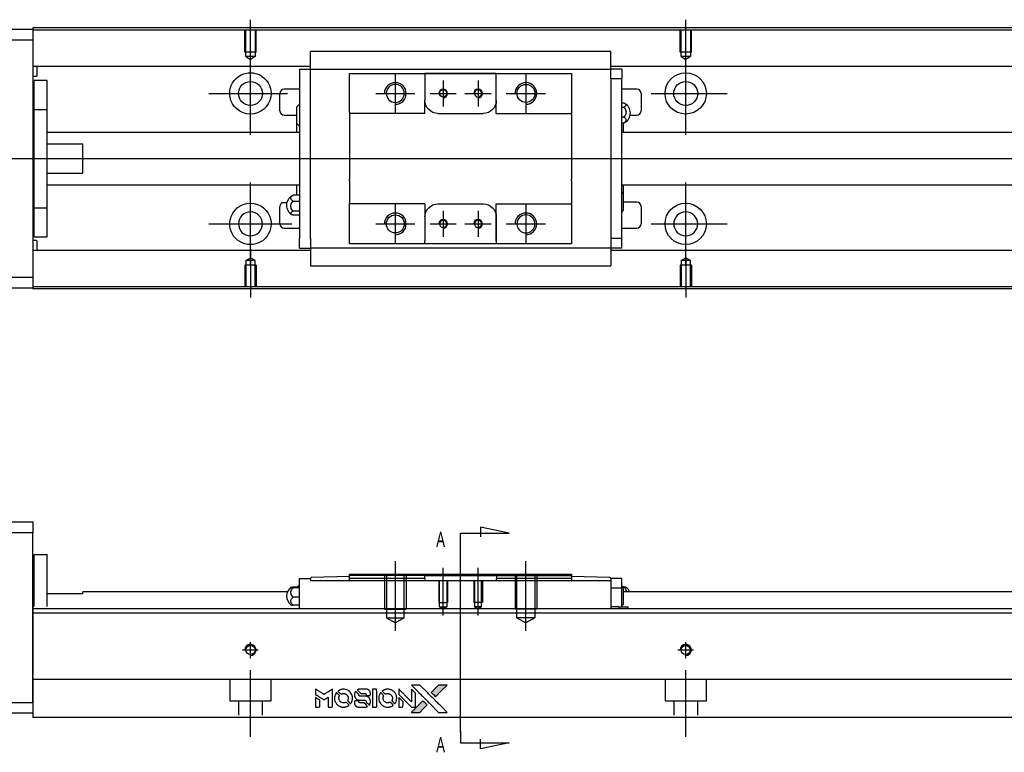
# Model space of a CAD drawing. Header units: millimetres. Extents: x -212 to 3135, y -1694 to 860.
# Tile 18 of 33: x 1001 to 1228, y -1688 to -1520. Entities that reach past the tile are written whole.
import ezdxf
from ezdxf.lldxf.tags import DXFTag

# ---------------------------------------------------------------- set-up
doc = ezdxf.new("R2010")
doc.units = ezdxf.units.MM
doc.layers.get('0').update_dxf_attribs({"linetype": 'CONTINUOUS'})
doc.layers.add('2', color=7, linetype='CONTINUOUS')
doc.styles.add('CHN', font='Microsoft JhengHei.ttf')
tags = doc.linetypes.add('DASHED', pattern=[25.72, 12.86, -12.86]).pattern_tags.tags
tags[6:7] = [DXFTag(74, 4), DXFTag(75, 0), DXFTag(340, '0'), DXFTag(46, 0.0), DXFTag(50, 0.0), DXFTag(44, 0.0), DXFTag(45, 0.0)]
tags[4:5] = [DXFTag(74, 4), DXFTag(75, 0), DXFTag(340, '0'), DXFTag(46, 0.0), DXFTag(50, 0.0), DXFTag(44, 0.0), DXFTag(45, 0.0)]

# ---------------------------------------------------------------- blocks, each defined once
blk = doc.blocks.new('MosionX logo(完整正式版)')
h = blk.add_hatch(color=22)
h.dxf.hatch_style = 1
h.paths.add_polyline_path([(-1416, 1831), (-1517, 1831), (-1619, 1831), (-1707, 1742, 0.000288), (-1740, 1709, 0.000479), (-1769, 1680, 0.000013), (-1794, 1654, 0.197177), (-1794, 1654, 0.197497), (-1794, 1653, 0.00004), (-1779, 1638, 0.000834), (-1763, 1622, 0.000506), (-1744, 1603), (-1694, 1552), (-1555, 1692)])
h.paths.add_polyline_path([(-1892, 1355), (-1942, 1405, 0.000476), (-1962, 1424, 0.000789), (-1978, 1441, 0.000035), (-1993, 1455, 0.19758), (-1993, 1456, 0.198396), (-1994, 1455, 0.000019), (-2014, 1435, 0.000582), (-2036, 1413, 0.000351), (-2062, 1387, 0.000108), (-2174, 1275, 0.000692), (-2230, 1218, 0.000077), (-2269, 1179, 0.197527), (-2269, 1178, 0.410182), (-2269, 1177, 0.000493), (-2248, 1177, 0.002424), (-2219, 1177, 0.000529), (-2169, 1177), (-2070, 1177), (-1981, 1266)])
at = {"color": 22}
for points in [[(-4562, 1668), (-4562, 1603), (-4545, 1592, -0.000297), (-4534, 1586, -0.000037), (-4510, 1571, -0.000043), (-4482, 1554, -0.000036), (-4452, 1535, 0.000044), (-4422, 1517, 0.000063), (-4396, 1501, 0.000035), (-4374, 1488, 0.0009), (-4368, 1484), (-4360, 1479), (-4348, 1486, 0.001175), (-4342, 1490, 0.000208), (-4329, 1498, 0.000225), (-4315, 1506, 0.000203), (-4300, 1516, -0.000711), (-4286, 1525, -0.001119), (-4274, 1532, -0.000263), (-4263, 1539, -0.04589), (-4262, 1539, -0.519312), (-4261, 1539, -0.001914), (-4261, 1521, -0.003124), (-4260, 1493, -0.000285), (-4260, 1421), (-4260, 1303), (-4219, 1303, 0.001727), (-4189, 1303, 0.025279), (-4179, 1303, 0.073886), (-4173, 1305, 0.07426), (-4167, 1308, 0.03264), (-4166, 1310, 0.01784), (-4164, 1311, 0.017712), (-4163, 1313, 0.026854), (-4162, 1315), (-4160, 1319), (-4160, 1526), (-4159, 1733), (-4162, 1731, -0.004595), (-4163, 1730, -0.00016), (-4169, 1726, -0.000298), (-4177, 1722, -0.000208), (-4185, 1717, 0.000986), (-4210, 1701, 0.00025), (-4250, 1676, 0.000268), (-4292, 1650, 0.000436), (-4329, 1627, -0.002932), (-4341, 1619, -0.004718), (-4351, 1613, -0.001113), (-4360, 1608, -0.227179), (-4361, 1608, -0.045982), (-4362, 1608, -0.000145), (-4374, 1616, -0.000825), (-4387, 1624, -0.000517), (-4403, 1634, 0.000056), (-4458, 1668, 0.000289), (-4488, 1687, 0.000481), (-4511, 1701, 0.000418), (-4535, 1715), (-4562, 1732)], [(-4068, 1643, 0.064158), (-4094, 1594, 0.06356), (-4108, 1539, 0.064004), (-4107, 1483, 0.066747), (-4091, 1429, 0.04321), (-4073, 1396, 0.044737), (-4050, 1367, 0.044901), (-4021, 1342, 0.044184), (-3989, 1323, 0.026293), (-3965, 1313, 0.033344), (-3941, 1306, 0.033227), (-3917, 1303, 0.025815), (-3890, 1302, 0.023119), (-3864, 1304, 0.031044), (-3841, 1308, 0.031337), (-3819, 1315, 0.024258), (-3796, 1325, 0.015622), (-3788, 1329, 0.008495), (-3778, 1335, 0.008415), (-3769, 1341, 0.020814), (-3763, 1346), (-3760, 1348), (-3791, 1379, 0.002843), (-3814, 1403, 0.033917), (-3823, 1411, 0.087906), (-3831, 1414, 0.073302), (-3839, 1416, 0.022047), (-3843, 1415, 0.026465), (-3847, 1415, 0.022233), (-3851, 1414, 0.009985), (-3857, 1412, -0.039011), (-3876, 1407, -0.044398), (-3896, 1406, -0.045096), (-3915, 1408, -0.04265), (-3934, 1413, -0.071154), (-3961, 1428, -0.068827), (-3983, 1450, -0.068713), (-3998, 1476, -0.070507), (-4005, 1506, -0.028605), (-4006, 1519, -0.031418), (-4005, 1531, -0.031044), (-4002, 1544, -0.02668), (-3998, 1556, 0.038913), (-3996, 1564, 0.043732), (-3995, 1571, 0.047754), (-3995, 1578, 0.075756), (-3997, 1583, 0.07294), (-3999, 1586, 0.003456), (-4006, 1594, 0.005023), (-4017, 1605, 0.002422), (-4030, 1619, 0.000819), (-4042, 1631, 0.001349), (-4053, 1641, 0.0001), (-4062, 1650, 0.205335), (-4062, 1651, 0.219821), (-4063, 1650, 0.002494), (-4064, 1648, 0.007089), (-4066, 1646, 0.004494)], [(-3917, 1731, 0.024131), (-3935, 1728, 0.022344), (-3954, 1723, 0.021883), (-3972, 1717, 0.020884), (-3990, 1709, 0.010669), (-4000, 1703, 0.010389), (-4011, 1697, 0.010913), (-4020, 1692, 0.022227), (-4026, 1687), (-4029, 1685), (-3996, 1653, 0.002452), (-3984, 1640, 0.003628), (-3972, 1630, 0.001662), (-3963, 1621, 0.070159), (-3960, 1619, 0.047671), (-3958, 1618, 0.018624), (-3956, 1618, 0.017921), (-3953, 1617, 0.018804), (-3950, 1617, 0.018255), (-3946, 1617, 0.041312), (-3943, 1617, 0.037164), (-3939, 1618, 0.012342), (-3935, 1620, -0.015101), (-3924, 1624, -0.035998), (-3916, 1626, -0.033244), (-3907, 1627, -0.011249), (-3894, 1627, -0.004059), (-3883, 1627, -0.019693), (-3877, 1627, -0.027943), (-3872, 1626, -0.014411), (-3866, 1624, -0.033089), (-3851, 1619, -0.033887), (-3838, 1613, -0.034021), (-3825, 1604, -0.033942), (-3814, 1594, -0.02816), (-3804, 1582, -0.035032), (-3796, 1570, -0.035269), (-3790, 1557, -0.029196), (-3785, 1543, -0.037862), (-3782, 1526, -0.043657), (-3782, 1510, -0.043064), (-3784, 1494, -0.035184), (-3790, 1477, 0.033699), (-3792, 1470, 0.052815), (-3793, 1463, 0.059167), (-3793, 1456, 0.058972), (-3791, 1450, 0.059208), (-3788, 1445, 0.021125), (-3783, 1439, 0.008691), (-3773, 1429, 0.000851), (-3749, 1405, 0.001873), (-3736, 1393, 0.013884), (-3730, 1387, 0.022355), (-3726, 1385, 0.341453), (-3725, 1385, 0.073011), (-3722, 1388, 0.004587), (-3714, 1399, 0.00748), (-3707, 1411, 0.016837), (-3702, 1420, 0.028606), (-3692, 1443, 0.031352), (-3685, 1465, 0.031004), (-3681, 1489, 0.0268), (-3680, 1514, 0.026698), (-3681, 1541, 0.03002), (-3686, 1566, 0.030357), (-3693, 1590, 0.028554), (-3703, 1614, 0.062944), (-3732, 1658, 0.062206), (-3772, 1694, 0.062448), (-3819, 1719, 0.064355), (-3870, 1731, 0.017377), (-3880, 1731, 0.008369), (-3893, 1731, 0.008367), (-3907, 1731, 0.01757)], [(-3610, 1675, 0.023289), (-3616, 1665, 0.026845), (-3621, 1655, 0.026047), (-3626, 1644, 0.019751), (-3629, 1631, 0.013249), (-3631, 1624, 0.025169), (-3631, 1618, 0.016532), (-3632, 1611, 0.002937), (-3632, 1598, 0.003317), (-3632, 1586, 0.011808), (-3631, 1578, 0.01777), (-3631, 1572, 0.021476), (-3630, 1567, 0.04325), (-3623, 1544, 0.045753), (-3612, 1523, 0.04649), (-3598, 1505, 0.047672), (-3581, 1490, 0.025315), (-3573, 1485, 0.015208), (-3564, 1480, 0.01512), (-3554, 1476, 0.022488), (-3546, 1473, 0.027857), (-3532, 1469, 0.034138), (-3519, 1467, 0.014286), (-3499, 1467, 0.00124), (-3449, 1467, -0.00103), (-3418, 1467, -0.002552), (-3396, 1466, -0.001594), (-3379, 1466, -0.047676), (-3374, 1466, -0.085307), (-3367, 1463, -0.097789), (-3361, 1457, -0.085947), (-3357, 1450, -0.051339), (-3356, 1440, 0.014634), (-3355, 1436, 0.015028), (-3355, 1433, 0.014927), (-3354, 1430, 0.059415), (-3353, 1429, 0.070595), (-3351, 1425, 0.00028), (-3315, 1389, 0.000111), (-3279, 1352, 0.200239), (-3277, 1352, 0.268906), (-3276, 1352, 0.001866), (-3271, 1361, 0.007532), (-3267, 1370, 0.017818), (-3263, 1376, 0.013256), (-3261, 1383, 0.011636), (-3258, 1391, 0.011528), (-3256, 1399, 0.012303), (-3254, 1407, 0.0423), (-3252, 1419, 0.013657), (-3252, 1437, 0.013857), (-3252, 1455, 0.037428), (-3254, 1468, 0.014927), (-3256, 1477, 0.0122), (-3259, 1486, 0.012518), (-3262, 1494, 0.023062), (-3265, 1501, 0.065961), (-3281, 1525, 0.06055), (-3304, 1545, 0.059676), (-3331, 1559, 0.060497), (-3360, 1567, 0.025683), (-3367, 1567, 0.001528), (-3386, 1567, 0.002124), (-3410, 1568, 0.001173), (-3439, 1568, -0.000809), (-3490, 1568, -0.017164), (-3506, 1568, -0.063931), (-3514, 1570, -0.108429), (-3520, 1573, -0.052941), (-3523, 1577, -0.063675), (-3525, 1582, -0.050562), (-3526, 1587, -0.020337), (-3527, 1595, 0.009897), (-3528, 1599, 0.016482), (-3528, 1603, 0.019019), (-3529, 1606, 0.06043), (-3530, 1608, 0.076267), (-3533, 1613, 0.00054), (-3566, 1646, 0.000307), (-3601, 1680, 0.142594), (-3604, 1681, 0.232419), (-3604, 1681, 0.022995), (-3606, 1680, 0.024627), (-3608, 1678, 0.015407)], [(-3516, 1731, 0.018538), (-3522, 1730, 0.010695), (-3530, 1729, 0.01068), (-3538, 1727, 0.017678), (-3544, 1725, 0.013849), (-3551, 1722, 0.011814), (-3559, 1719, 0.004513), (-3566, 1716, 0.290035), (-3566, 1715, 0.196418), (-3566, 1714, 0.000124), (-3554, 1702, 0.001477), (-3540, 1688, 0.000898), (-3524, 1671), (-3481, 1629), (-3427, 1628, -0.001471), (-3387, 1628, -0.028714), (-3374, 1627, -0.097073), (-3367, 1625, -0.084199), (-3361, 1620, -0.042698), (-3359, 1616, -0.053912), (-3357, 1612, -0.051004), (-3356, 1608, -0.032967), (-3355, 1602, 0.00807), (-3355, 1600, 0.003023), (-3355, 1596, 0.002994), (-3355, 1592, 0.003629), (-3355, 1588), (-3354, 1579), (-3313, 1579, 0.001618), (-3293, 1579, 0.005206), (-3280, 1579, 0.00535), (-3271, 1579, 0.060675), (-3268, 1580, 0.048484), (-3266, 1581, 0.02389), (-3264, 1582, 0.022812), (-3261, 1584, 0.02462), (-3259, 1586, 0.061781), (-3255, 1591, 0.080179), (-3253, 1596, 0.048561), (-3252, 1604, 0.010021), (-3251, 1619, 0.016602), (-3252, 1638, 0.031409), (-3254, 1653, 0.036474), (-3258, 1666, 0.03439), (-3263, 1679, 0.065928), (-3277, 1699, 0.069066), (-3296, 1715, 0.065697), (-3319, 1725, 0.051559), (-3346, 1731, 0.020904), (-3360, 1731, 0.000451), (-3431, 1731, 0.000419), (-3502, 1732, 0.022759)], [(-3202, 1517), (-3202, 1303), (-3160, 1303), (-3118, 1303), (-3113, 1306, 0.071429), (-3109, 1309, 0.054799), (-3105, 1313, 0.053585), (-3102, 1318, 0.060698), (-3101, 1323, 0.033975), (-3100, 1332, 0.000112), (-3100, 1441, 0.000726), (-3100, 1548, 0.001084), (-3101, 1641), (-3102, 1732), (-3152, 1732), (-3202, 1732)], [(-3011, 1643, 0.018008), (-3017, 1634, 0.009842), (-3023, 1622, 0.009807), (-3030, 1610, 0.015716), (-3035, 1599, 0.048467), (-3047, 1561, 0.045841), (-3052, 1520, 0.046006), (-3049, 1479, 0.049638), (-3039, 1441, 0.064819), (-3012, 1391, 0.06695), (-2974, 1350, 0.066691), (-2926, 1320, 0.063505), (-2872, 1304, 0.03135), (-2858, 1302, 0.010439), (-2837, 1302, 0.010391), (-2817, 1302, 0.032408), (-2803, 1304, 0.015696), (-2787, 1307, 0.018095), (-2771, 1312, 0.018551), (-2757, 1317, 0.018352), (-2743, 1323, 0.015568), (-2733, 1328, 0.009832), (-2723, 1334, 0.009795), (-2713, 1341, 0.023727), (-2706, 1346), (-2703, 1348), (-2734, 1379, 0.001528), (-2751, 1397, 0.010022), (-2760, 1406, 0.019586), (-2766, 1411, 0.061865), (-2771, 1413, 0.055054), (-2777, 1415, 0.061607), (-2784, 1416, 0.048725), (-2792, 1415, 0.020221), (-2802, 1412, -0.017722), (-2813, 1409, -0.02685), (-2822, 1407, -0.02759), (-2832, 1406, -0.020233), (-2843, 1406, -0.04793), (-2864, 1409, -0.048386), (-2883, 1416, -0.047866), (-2901, 1426, -0.044964), (-2917, 1440, -0.04333), (-2931, 1457, -0.050921), (-2941, 1475, -0.051473), (-2946, 1495, -0.0459), (-2948, 1516, -0.019014), (-2948, 1526, -0.024114), (-2947, 1535, -0.025081), (-2945, 1544, -0.023892), (-2942, 1553, 0.008624), (-2939, 1560, 0.026486), (-2938, 1564, 0.035074), (-2937, 1568, 0.02756), (-2937, 1573, 0.087163), (-2939, 1580, 0.073291), (-2942, 1587, 0.028074), (-2951, 1596, 0.002594), (-2973, 1619), (-3005, 1651)], [(-2860, 1730, 0.023681), (-2878, 1728, 0.022402), (-2896, 1723, 0.021929), (-2914, 1717, 0.020503), (-2931, 1709, 0.013745), (-2941, 1704, 0.009767), (-2952, 1698, 0.009658), (-2962, 1691, 0.027804), (-2968, 1687), (-2971, 1685), (-2939, 1653, 0.002053), (-2924, 1638, 0.006738), (-2914, 1628, 0.007826), (-2907, 1622, 0.063909), (-2903, 1619, 0.061532), (-2897, 1617, 0.068674), (-2891, 1617, 0.052072), (-2885, 1618, 0.019648), (-2875, 1621, -0.018366), (-2864, 1624, -0.0288), (-2854, 1626, -0.029061), (-2844, 1627, -0.019155), (-2832, 1627, -0.053809), (-2807, 1624, -0.058833), (-2784, 1615, -0.058566), (-2764, 1601, -0.052525), (-2746, 1582, -0.044733), (-2737, 1566, -0.040573), (-2729, 1547, -0.041123), (-2725, 1529, -0.04951), (-2725, 1511, -0.017369), (-2725, 1502, -0.024255), (-2727, 1495, -0.023787), (-2729, 1487, -0.015798), (-2732, 1479, 0.010631), (-2734, 1474, 0.033653), (-2735, 1470, 0.037806), (-2736, 1467, 0.016307), (-2736, 1462, 0.068179), (-2734, 1453, 0.095747), (-2731, 1446, 0.033418), (-2722, 1436, 0.002133), (-2695, 1409, 0.001452), (-2680, 1395, 0.012393), (-2673, 1388, 0.020479), (-2668, 1385, 0.344362), (-2667, 1385, 0.074287), (-2663, 1388, 0.005454), (-2656, 1400, 0.008391), (-2649, 1412, 0.017097), (-2643, 1422, 0.027375), (-2635, 1442, 0.02835), (-2628, 1463, 0.027723), (-2624, 1485, 0.023913), (-2623, 1509, 0.027047), (-2623, 1537, 0.031685), (-2627, 1563, 0.032425), (-2634, 1588, 0.031013), (-2644, 1612, 0.037914), (-2661, 1641, 0.040153), (-2682, 1667, 0.039834), (-2707, 1688, 0.036173), (-2736, 1707, 0.040752), (-2765, 1719, 0.035885), (-2796, 1728, 0.035491), (-2828, 1731, 0.037615)], [(-2572, 1669), (-2572, 1604), (-2422, 1453), (-2271, 1303), (-2229, 1303, 0.0008), (-2202, 1303, 0.010795), (-2192, 1303, 0.030495), (-2186, 1304, 0.080372), (-2183, 1305, 0.03816), (-2179, 1308, 0.041799), (-2176, 1310, 0.042486), (-2174, 1314, 0.042078), (-2172, 1317, 0.099276), (-2170, 1322, 0.003302), (-2170, 1343, 0.002586), (-2170, 1380, 0.000204), (-2170, 1477), (-2170, 1633), (-2221, 1683), (-2271, 1733), (-2271, 1583), (-2272, 1433), (-2419, 1582, 0.000253), (-2476, 1639, 0.000412), (-2524, 1687, 0.000041), (-2567, 1730, 0.041338), (-2570, 1732), (-2572, 1734)], [(-2150, 1708, -0.000056), (-2089, 1647, -0.000021), (-2004, 1562, -0.000021), (-1911, 1469, -0.000025), (-1823, 1381), (-1619, 1177), (-1518, 1177), (-1417, 1177), (-1553, 1315, 0.000274), (-1619, 1381, 0.000123), (-1705, 1467, 0.000121), (-1797, 1559, 0.000165), (-1879, 1641), (-2068, 1831), (-2170, 1831), (-2272, 1831)], [(-1707, 1742, 0.000288), (-1740, 1709, 0.000479), (-1769, 1680, 0.000013), (-1794, 1654, 0.197177), (-1794, 1654, 0.197497), (-1794, 1653, 0.00004), (-1779, 1638, 0.000836), (-1763, 1622, 0.000505), (-1744, 1603), (-1694, 1552), (-1555, 1692), (-1416, 1831), (-1517, 1831), (-1619, 1831)], [(-4562, 1417), (-4562, 1303), (-4521, 1303, 0.000842), (-4494, 1303, 0.010591), (-4484, 1303, 0.028995), (-4479, 1303, 0.069543), (-4475, 1305, 0.051063), (-4471, 1307, 0.039932), (-4468, 1310, 0.039414), (-4465, 1314, 0.045845), (-4462, 1318, 0.094811), (-4461, 1322, 0.007124), (-4461, 1333, 0.004713), (-4461, 1352, 0.000534), (-4461, 1395), (-4461, 1469), (-4471, 1475, 0.000828), (-4502, 1494, 0.000879), (-4532, 1513, 0.000048), (-4561, 1530, 0.137596), (-4562, 1531, 0.413028), (-4562, 1530, 0.000016), (-4562, 1497, 0.000623), (-4562, 1460, 0.000374)], [(-3615, 1454, 0.065483), (-3620, 1451, 0.053271), (-3625, 1447, 0.052018), (-3628, 1443, 0.0556), (-3631, 1437, 0.036839), (-3632, 1434, 0.026922), (-3632, 1430, 0.016905), (-3633, 1424, 0.004317), (-3633, 1416, 0.016369), (-3632, 1397, 0.029936), (-3630, 1382, 0.03418), (-3627, 1369, 0.031327), (-3621, 1356, 0.046935), (-3612, 1340, 0.054053), (-3600, 1327, 0.053701), (-3585, 1317, 0.045364), (-3568, 1309, 0.032479), (-3552, 1305, 0.03386), (-3537, 1303, 0.013578), (-3512, 1303, 0.001155), (-3450, 1303, 0.000413), (-3396, 1303, 0.005008), (-3375, 1304, 0.013199), (-3364, 1304, 0.033956), (-3355, 1305, 0.013909), (-3347, 1308, 0.010864), (-3337, 1310, 0.010938), (-3329, 1313, 0.028702), (-3323, 1316), (-3318, 1318), (-3362, 1362), (-3405, 1406), (-3455, 1406, -0.001504), (-3477, 1406, -0.00328), (-3493, 1406, -0.001901), (-3506, 1406, -0.061333), (-3510, 1407, -0.063621), (-3514, 1409, -0.048633), (-3518, 1412, -0.046769), (-3522, 1415, -0.047961), (-3525, 1420, -0.02678), (-3526, 1424, -0.050957), (-3527, 1427, -0.029398), (-3528, 1431, -0.00401), (-3528, 1441), (-3529, 1456), (-3569, 1456, 0.001061), (-3593, 1456, 0.009147), (-3604, 1455, 0.020721), (-3611, 1455, 0.051619)], [(-2572, 1416), (-2572, 1303), (-2530, 1303), (-2488, 1303), (-2483, 1306, 0.03146), (-2480, 1308, 0.026444), (-2478, 1310, 0.026444), (-2476, 1312, 0.031457), (-2475, 1314), (-2472, 1319), (-2471, 1375), (-2471, 1431), (-2521, 1481, 0.000745), (-2540, 1499, 0.001228), (-2556, 1515, 0.000087), (-2571, 1529, 0.195134), (-2571, 1530, 0.412117), (-2572, 1529, 0.000048), (-2572, 1496, 0.00109), (-2572, 1460, 0.000653)], [(-2062, 1387, 0.000108), (-2174, 1275, 0.000692), (-2230, 1218, 0.000077), (-2269, 1179, 0.197527), (-2269, 1178, 0.410182), (-2269, 1177, 0.000493), (-2248, 1177, 0.002424), (-2219, 1177, 0.000529), (-2170, 1177), (-2070, 1177), (-1981, 1266), (-1892, 1355), (-1942, 1405, 0.000476), (-1962, 1424, 0.000789), (-1978, 1441, 0.000035), (-1993, 1455, 0.19758), (-1993, 1456, 0.198396), (-1994, 1455, 0.000019), (-2014, 1435, 0.000582), (-2036, 1413, 0.000351)]]:
    blk.add_lwpolyline(points, format="xyb", close=True, dxfattribs=at)

msp = doc.modelspace()

# ---------------------------------------------------------------- linework, layer by layer
for p, q in [((1054.43, -1531.16), (1054.43, -1520.04)), ((1154.43, -1529.16), (1154.43, -1520.04)), ((1054.43, -1546.51), (1054.43, -1527.46)), ((1154.43, -1546.51), (1154.43, -1527.46)), ((1087.72, -1532.49), (1087.72, -1541.49)), ((1117.72, -1532.49), (1117.72, -1541.49)), ((1098.72, -1533.99), (1098.72, -1539.99)), ((1106.72, -1533.99), (1106.72, -1539.99)), ((1044.9, -1536.99), (1062.95, -1536.99)), ((1083.22, -1536.99), (1092.22, -1536.99)), ((1095.72, -1536.99), (1101.72, -1536.99)), ((1103.72, -1536.99), (1109.72, -1536.99)), ((1113.22, -1536.99), (1122.22, -1536.99)), ((1146.48, -1536.99), (1163.95, -1536.99)), ((940.43, -1551.99), (1078.86, -1551.99)), ((1078.86, -1551.99), (1620.43, -1551.99)), ((1054.43, -1576.51), (1054.43, -1557.46)), ((1154.43, -1576.51), (1154.43, -1557.46)), ((1061.8, -1562.08), (1062.8, -1562.08)), ((1087.72, -1562.49), (1087.72, -1571.49)), ((1117.72, -1562.49), (1117.72, -1571.49)), ((1098.72, -1563.99), (1098.72, -1569.99)), ((1106.72, -1563.99), (1106.72, -1569.99)), ((1044.9, -1566.99), (1063.95, -1566.99)), ((1083.22, -1566.99), (1092.22, -1566.99)), ((1095.72, -1566.99), (1101.72, -1566.99)), ((1103.72, -1566.99), (1109.72, -1566.99)), ((1113.22, -1566.99), (1122.22, -1566.99)), ((1146.48, -1566.99), (1163.95, -1566.99)), ((1054.43, -1572.82), (1054.43, -1583.94)), ((1154.43, -1574.82), (1154.43, -1583.94))]:
    msp.add_line(p, q)
at = {"linetype": 'Continuous'}
for p, q in [((945.43, -1522.24), (1004.43, -1522.24)), ((1086.56, -1521.94), (1004.43, -1521.94)), ((1004.43, -1521.94), (1004.43, -1522.24)), ((1004.43, -1522.24), (1004.43, -1524.74)), ((1604.43, -1521.94), (1086.56, -1521.94)), ((1086.43, -1522.44), (1004.43, -1522.44)), ((1604.43, -1522.44), (1086.43, -1522.44)), ((1004.43, -1524.74), (945.43, -1524.74)), ((1004.43, -1524.74), (1004.43, -1579.24)), ((1068.22, -1527.51), (1068.22, -1527.38)), ((1068.22, -1527.38), (1068.22, -1527.38)), ((1137.22, -1527.38), (1068.22, -1527.38)), ((1068.22, -1531.09), (1068.22, -1527.51)), ((1137.22, -1527.38), (1137.22, -1527.33)), ((1137.22, -1527.51), (1137.22, -1527.38)), ((1137.22, -1531.09), (1137.22, -1527.51)), ((1068.22, -1530.77), (1004.43, -1530.77)), ((1005.43, -1532.85), (1005.43, -1530.77)), ((1068.22, -1531.42), (1068.22, -1531.09)), ((1604.43, -1530.77), (1137.22, -1530.77)), ((1137.22, -1531.42), (1137.22, -1531.09)), ((1004.43, -1533.05), (1005.23, -1533.05)), ((1065.72, -1531.42), (1065.72, -1533.62)), ((1065.72, -1531.42), (1068.22, -1531.42)), ((1065.72, -1533.62), (1065.72, -1570.36)), ((1068.22, -1532.42), (1068.22, -1531.42)), ((1068.22, -1531.42), (1137.22, -1531.42)), ((1068.22, -1533.62), (1068.22, -1532.42)), ((1068.22, -1534.09), (1068.22, -1533.62)), ((1077.22, -1533.42), (1077.22, -1532.42)), ((1077.22, -1541.29), (1077.22, -1533.42)), ((1094.52, -1532.42), (1094.52, -1533.12)), ((1110.92, -1532.42), (1094.52, -1532.42)), ((1094.52, -1533.12), (1094.52, -1538.59)), ((1094.61, -1532.42), (1110.83, -1532.42)), ((1110.92, -1533.12), (1110.92, -1532.42)), ((1110.92, -1541.59), (1110.92, -1533.12)), ((1110.92, -1538.59), (1110.92, -1533.12)), ((1128.22, -1532.42), (1128.22, -1533.42)), ((1128.22, -1533.42), (1128.22, -1541.29)), ((1139.72, -1531.42), (1137.22, -1531.42)), ((1137.22, -1532.42), (1137.22, -1531.42)), ((1137.22, -1533.62), (1137.22, -1532.42)), ((1139.72, -1533.62), (1137.22, -1533.62)), ((1137.22, -1533.62), (1137.22, -1534.09)), ((1139.72, -1531.42), (1139.72, -1533.62)), ((1139.72, -1570.36), (1139.72, -1533.62)), ((1007.73, -1533.99), (1004.73, -1533.99)), ((1007.73, -1533.99), (1004.73, -1533.99)), ((1004.73, -1540.67), (1004.73, -1533.99)), ((1004.73, -1540.67), (1004.73, -1533.99)), ((1007.73, -1540.67), (1007.73, -1533.99)), ((1007.73, -1540.67), (1007.73, -1533.99)), ((1068.22, -1534.09), (1068.22, -1533.66)), ((1068.22, -1569.88), (1068.22, -1534.09)), ((1137.22, -1533.66), (1137.22, -1534.09)), ((1137.22, -1534.09), (1137.22, -1569.88)), ((1061.22, -1540.99), (1061.22, -1536.99)), ((1065.72, -1535.99), (1062.22, -1535.99)), ((1143.22, -1535.99), (1139.72, -1535.99)), ((1144.22, -1536.99), (1144.22, -1540.99)), ((1065.07, -1543.91), (1065.07, -1540.06)), ((1094.52, -1541.59), (1094.52, -1538.59)), ((1139.72, -1539.19), (1140.18, -1539.19)), ((1139.72, -1540.13), (1140.18, -1540.13)), ((1004.73, -1541.24), (1004.43, -1541.24)), ((1004.73, -1541.24), (1004.43, -1541.24)), ((1004.73, -1563.3), (1004.73, -1540.67)), ((1004.73, -1540.67), (1007.73, -1540.67)), ((1004.73, -1563.3), (1004.73, -1540.67)), ((1007.73, -1563.3), (1007.73, -1540.67)), ((1007.73, -1563.3), (1007.73, -1540.67)), ((1062.22, -1541.99), (1065.07, -1541.99)), ((1077.22, -1541.29), (1077.22, -1546.99)), ((1097.52, -1541.59), (1107.92, -1541.59)), ((1110.92, -1541.59), (1128.22, -1541.59)), ((1128.22, -1541.29), (1128.22, -1546.99)), ((1140.18, -1542.43), (1139.72, -1542.43)), ((1141.67, -1541.99), (1143.22, -1541.99)), ((1065.07, -1545.99), (1065.07, -1543.91)), ((1139.72, -1543.79), (1140.18, -1543.79)), ((1140.07, -1543.79), (1140.07, -1545.99)), ((1065.72, -1545.99), (1007.73, -1545.99)), ((1077.22, -1546.99), (1077.22, -1547.29)), ((1128.22, -1546.99), (1128.22, -1547.29)), ((1604.43, -1545.99), (1139.72, -1545.99)), ((1015.93, -1548.67), (1007.73, -1548.67)), ((1015.93, -1555.3), (1015.93, -1548.67)), ((1077.22, -1547.29), (1077.22, -1556.69)), ((1128.22, -1547.29), (1128.22, -1556.69)), ((1007.73, -1555.3), (1015.93, -1555.3)), ((1007.73, -1557.99), (1065.72, -1557.99)), ((1065.07, -1560.41), (1065.07, -1557.99)), ((1077.22, -1556.99), (1077.22, -1556.69)), ((1077.22, -1556.99), (1077.22, -1562.39)), ((1128.22, -1556.99), (1128.22, -1556.69)), ((1128.22, -1556.99), (1128.22, -1562.39)), ((1139.72, -1557.99), (1604.43, -1557.99)), ((1140.07, -1557.99), (1140.07, -1560.07)), ((1065.72, -1560.42), (1064.27, -1560.42)), ((1140.07, -1560.07), (1140.07, -1563.92)), ((1004.43, -1562.74), (1004.73, -1562.74)), ((1004.43, -1562.74), (1004.73, -1562.74)), ((1061.22, -1566.99), (1061.22, -1562.99)), ((1064.27, -1561.77), (1065.72, -1561.77)), ((1077.22, -1562.69), (1077.22, -1562.39)), ((1094.52, -1562.39), (1077.22, -1562.39)), ((1077.22, -1570.56), (1077.22, -1562.69)), ((1094.52, -1562.39), (1094.52, -1565.39)), ((1097.52, -1562.39), (1107.92, -1562.39)), ((1110.92, -1570.86), (1110.92, -1562.39)), ((1128.22, -1562.39), (1128.22, -1570.56)), ((1143.22, -1561.99), (1140.07, -1561.99)), ((1144.22, -1562.99), (1144.22, -1566.99)), ((1004.73, -1563.3), (1007.73, -1563.3)), ((1004.73, -1569.99), (1004.73, -1563.3)), ((1004.73, -1569.99), (1004.73, -1563.3)), ((1007.73, -1569.99), (1007.73, -1563.3)), ((1007.73, -1569.99), (1007.73, -1563.3)), ((1065.72, -1564.07), (1064.27, -1564.07)), ((1065.72, -1565.01), (1064.27, -1565.01)), ((1094.52, -1565.39), (1094.52, -1570.86)), ((1110.92, -1565.39), (1110.92, -1570.86)), ((1062.22, -1567.99), (1065.72, -1567.99)), ((1139.72, -1567.99), (1143.22, -1567.99)), ((1005.23, -1570.83), (1004.43, -1570.83)), ((1004.73, -1569.99), (1007.73, -1569.99)), ((1004.73, -1569.99), (1007.73, -1569.99)), ((1005.43, -1573.11), (1005.43, -1571.03)), ((1065.72, -1572.56), (1065.72, -1570.36)), ((1068.22, -1570.32), (1068.22, -1569.88)), ((1068.22, -1570.36), (1068.22, -1569.88)), ((1068.22, -1570.36), (1068.22, -1571.56)), ((1068.22, -1571.56), (1068.22, -1572.56)), ((1077.22, -1571.56), (1077.22, -1570.56)), ((1094.52, -1571.56), (1094.52, -1570.86)), ((1110.92, -1571.56), (1094.52, -1571.56)), ((1110.83, -1571.56), (1094.61, -1571.56)), ((1110.92, -1570.86), (1110.92, -1571.56)), ((1128.22, -1571.56), (1119.57, -1571.56)), ((1128.22, -1570.56), (1128.22, -1571.56)), ((1137.22, -1569.88), (1137.22, -1570.36)), ((1137.22, -1569.88), (1137.22, -1570.32)), ((1137.22, -1570.36), (1137.22, -1571.56)), ((1139.72, -1570.36), (1137.22, -1570.36)), ((1137.22, -1571.56), (1137.22, -1572.56)), ((1139.72, -1572.56), (1139.72, -1570.36)), ((1068.22, -1573.11), (1004.43, -1573.11)), ((1065.72, -1572.56), (1068.22, -1572.56)), ((1137.22, -1572.56), (1068.22, -1572.56)), ((1068.22, -1572.56), (1068.22, -1576.47)), ((1137.22, -1572.56), (1137.22, -1572.89)), ((1139.72, -1572.56), (1137.22, -1572.56)), ((1137.22, -1572.89), (1137.22, -1576.47)), ((1604.43, -1573.11), (1137.22, -1573.11)), ((1068.22, -1576.47), (1068.22, -1576.6)), ((1068.22, -1576.6), (1068.22, -1576.64)), ((1068.22, -1576.6), (1137.22, -1576.6)), ((1137.22, -1576.47), (1137.22, -1576.6)), ((1137.22, -1576.6), (1137.22, -1576.64)), ((945.43, -1579.24), (1004.43, -1579.24)), ((1004.43, -1579.24), (1004.43, -1581.74)), ((1004.43, -1581.74), (945.43, -1581.74)), ((1071.31, -1581.44), (1004.43, -1581.44)), ((1004.43, -1581.74), (1004.43, -1581.94)), ((1071.18, -1581.94), (1004.43, -1581.94)), ((1604.43, -1581.94), (1071.18, -1581.94)), ((1604.43, -1581.44), (1071.31, -1581.44))]:
    msp.add_line(p, q, dxfattribs=at)
at = {"linetype": 'DASHED'}
for p, q in [((1004.43, -1522.24), (1004.43, -1522.44)), ((1004.43, -1522.44), (1004.43, -1523.44)), ((1004.43, -1523.44), (1004.43, -1529.77)), ((1004.43, -1529.77), (1004.43, -1530.77)), ((1004.43, -1530.77), (1004.43, -1532.31)), ((1004.43, -1532.31), (1004.43, -1535.87)), ((1068.22, -1531.52), (1068.22, -1531.52)), ((1137.22, -1531.52), (1137.22, -1531.52)), ((1004.43, -1535.87), (1004.43, -1537.79)), ((1004.43, -1537.79), (1004.43, -1566.09)), ((1004.43, -1566.09), (1004.43, -1568.01)), ((1004.43, -1568.01), (1004.43, -1571.57)), ((1004.43, -1571.57), (1004.43, -1573.11)), ((1004.43, -1573.11), (1004.43, -1574.11)), ((1004.43, -1574.11), (1004.43, -1580.44)), ((1137.22, -1572.46), (1137.22, -1572.46)), ((1004.43, -1580.44), (1004.43, -1581.44)), ((1004.43, -1581.44), (1004.43, -1581.74))]:
    msp.add_line(p, q, dxfattribs=at)
at = {"linetype": 'DASHED', "ltscale": 0.1}
for p, q in [((1053.13, -1527.54), (1053.13, -1522.54)), ((1053.35, -1528.54), (1053.35, -1522.54)), ((1055.5, -1522.54), (1055.5, -1528.54)), ((1055.73, -1527.54), (1055.73, -1522.54)), ((1153.13, -1527.54), (1153.13, -1522.54)), ((1153.35, -1528.54), (1153.35, -1522.54)), ((1155.5, -1522.54), (1155.5, -1528.54)), ((1155.73, -1527.54), (1155.73, -1522.54)), ((1055.73, -1527.54), (1053.13, -1527.54)), ((1055.5, -1528.54), (1053.35, -1528.54)), ((1053.35, -1528.54), (1054.43, -1529.16)), ((1055.5, -1528.54), (1054.43, -1529.16)), ((1155.73, -1527.54), (1153.13, -1527.54)), ((1155.5, -1528.54), (1153.35, -1528.54)), ((1153.35, -1528.54), (1154.43, -1529.16)), ((1155.5, -1528.54), (1154.43, -1529.16)), ((1055.73, -1576.44), (1053.13, -1576.44)), ((1053.13, -1576.44), (1053.13, -1581.44)), ((1053.35, -1575.44), (1054.43, -1574.82)), ((1053.35, -1575.44), (1053.35, -1581.44)), ((1055.5, -1575.44), (1053.35, -1575.44)), ((1055.5, -1575.44), (1054.43, -1574.82)), ((1055.5, -1581.44), (1055.5, -1575.44)), ((1055.73, -1576.44), (1055.73, -1581.44)), ((1155.73, -1576.44), (1153.13, -1576.44)), ((1153.13, -1576.44), (1153.13, -1581.44)), ((1153.35, -1575.44), (1154.43, -1574.82)), ((1153.35, -1575.44), (1153.35, -1581.44)), ((1155.5, -1575.44), (1153.35, -1575.44)), ((1155.5, -1575.44), (1154.43, -1574.82)), ((1155.5, -1581.44), (1155.5, -1575.44)), ((1155.73, -1576.44), (1155.73, -1581.44))]:
    msp.add_line(p, q, dxfattribs=at)
at = {"linetype": 'Continuous'}
for centre, radius in [((1154.43, -1536.99), 4.75), ((1054.43, -1536.99), 2.75), ((1117.72, -1536.99), 2.07), ((1154.43, -1536.99), 2.75), ((1098.72, -1536.99), 0.825), ((1154.43, -1566.99), 4.75), ((1087.72, -1566.99), 2.07)]:
    msp.add_circle(centre, radius, dxfattribs=at)
at = {"linetype": 'Continuous', "extrusion": (0, 0, -1)}
for centre, radius in [((-1087.72, -1536.99), 2.07), ((-1106.72, -1536.99), 0.825), ((-1054.43, -1566.99), 2.75), ((-1117.72, -1566.99), 2.07), ((-1154.43, -1566.99), 2.75), ((-1098.72, -1566.99), 0.825), ((-1106.72, -1566.99), 0.825)]:
    msp.add_circle(centre, radius, dxfattribs=at)
at = {"linetype": 'Continuous'}
for centre, radius, start, end in [((1005.23, -1532.85), 0.2, 270, 0), ((1062.22, -1536.99), 1, 90, 180), ((1143.22, -1536.99), 1, 0, 90), ((1067.21, -1541.94), 2.85, 121.5132, 138.6569), ((1139.22, -1541.49), 2.5, 0, 61.7734), ((1062.22, -1540.99), 1, 180, 270), ((1139.22, -1541.49), 2.5, 298.2701, 0), ((1143.22, -1540.99), 1, 270, 0), ((1067.21, -1542.02), 2.85, 221.3431, 238.4868), ((1065.22, -1562.71), 2.5, 118.2701, 180), ((1137.93, -1561.95), 2.85, 41.3431, 51.1006), ((1062.22, -1562.99), 1, 114.7486, 180), ((1065.22, -1562.71), 2.5, 180, 241.7734), ((1143.22, -1562.99), 1, 0, 90), ((1137.93, -1562.04), 2.85, 308.8994, 318.6569), ((1062.22, -1566.99), 1, 180, 270), ((1143.22, -1566.99), 1, 270, 0), ((1005.23, -1571.03), 0.2, 0, 90)]:
    msp.add_arc(centre, radius, start, end, dxfattribs=at)
at = {"linetype": 'Continuous', "extrusion": (0, 0, -1)}
for centre, radius, start, end in [((-1054.43, -1536.99), 4.75, 13.6191, 80.1049), ((-1054.43, -1536.99), 4.75, 99.8951, 166.3809), ((-1054.43, -1536.99), 4.75, 189.6765, 350.3235), ((-1097.52, -1538.59), 3, 270, 359.96), ((-1107.92, -1538.59), 3, 180, 270), ((-1054.43, -1566.99), 4.75, 10.8558, 169.1442), ((-1097.52, -1565.39), 3, 0, 90), ((-1107.92, -1565.39), 3, 90, 180), ((-1054.43, -1566.99), 4.75, 285.2319, 347.572), ((-1054.43, -1566.99), 4.75, 192.428, 254.7681)]:
    msp.add_arc(centre, radius, start, end, dxfattribs=at)
for centre, radius in [((1087.72, -1536.99), 2.5), ((1117.72, -1536.99), 2.5), ((1098.72, -1536.99), 1), ((1106.72, -1536.99), 1), ((1087.72, -1566.99), 2.5), ((1117.72, -1566.99), 2.5), ((1098.72, -1566.99), 1), ((1106.72, -1566.99), 1)]:
    msp.add_arc(centre, radius, 270, 180)
at = {"linetype": 'Continuous'}
for points, knots in [([(1053.61, -1532.31), (1054.02, -1532.24), (1054.45, -1532.22), (1055, -1532.27), (1055.12, -1532.29), (1055.24, -1532.31)], [0, 0, 0, 0, 0.772987, 0.772987, 1, 1, 1, 1]), ([(1140.18, -1539.19), (1140.31, -1539.23), (1140.42, -1539.29), (1140.6, -1539.41), (1140.66, -1539.47), (1140.73, -1539.61), (1140.73, -1539.68), (1140.69, -1539.81), (1140.64, -1539.88), (1140.48, -1540), (1140.38, -1540.06), (1140.23, -1540.11), (1140.21, -1540.12), (1140.18, -1540.13)], [0, 0, 0, 0, 0.192078, 0.192078, 0.384156, 0.384156, 0.576234, 0.576234, 0.768312, 0.768312, 0.960389, 0.960389, 1, 1, 1, 1]), ([(1140.18, -1540.13), (1140.31, -1540.24), (1140.42, -1540.37), (1140.6, -1540.66), (1140.66, -1540.82), (1140.73, -1541.14), (1140.73, -1541.32), (1140.69, -1541.65), (1140.64, -1541.81), (1140.48, -1542.11), (1140.38, -1542.25), (1140.23, -1542.39), (1140.21, -1542.41), (1140.18, -1542.43)], [0, 0, 0, 0, 0.192078, 0.192078, 0.384156, 0.384156, 0.576234, 0.576234, 0.768312, 0.768312, 0.960389, 0.960389, 1, 1, 1, 1]), ([(1140.18, -1542.43), (1140.31, -1542.49), (1140.42, -1542.57), (1140.6, -1542.74), (1140.66, -1542.83), (1140.73, -1543.03), (1140.73, -1543.13), (1140.69, -1543.32), (1140.64, -1543.42), (1140.48, -1543.59), (1140.38, -1543.68), (1140.23, -1543.76), (1140.21, -1543.77), (1140.18, -1543.79)], [0, 0, 0, 0, 0.192078, 0.192078, 0.384156, 0.384156, 0.576234, 0.576234, 0.768312, 0.768312, 0.960389, 0.960389, 1, 1, 1, 1]), ([(1064.27, -1561.77), (1064.14, -1561.71), (1064.02, -1561.63), (1063.85, -1561.46), (1063.79, -1561.37), (1063.72, -1561.17), (1063.71, -1561.07), (1063.76, -1560.88), (1063.81, -1560.78), (1063.96, -1560.61), (1064.07, -1560.52), (1064.21, -1560.44), (1064.24, -1560.43), (1064.27, -1560.42)], [0, 0, 0, 0, 0.192078, 0.192078, 0.384156, 0.384156, 0.576234, 0.576234, 0.768312, 0.768312, 0.960389, 0.960389, 1, 1, 1, 1]), ([(1064.27, -1564.07), (1064.14, -1563.96), (1064.02, -1563.83), (1063.85, -1563.54), (1063.79, -1563.38), (1063.72, -1563.06), (1063.71, -1562.89), (1063.76, -1562.55), (1063.81, -1562.39), (1063.96, -1562.09), (1064.07, -1561.95), (1064.21, -1561.82), (1064.24, -1561.79), (1064.27, -1561.77)], [0, 0, 0, 0, 0.192078, 0.192078, 0.384156, 0.384156, 0.576234, 0.576234, 0.768312, 0.768312, 0.960389, 0.960389, 1, 1, 1, 1]), ([(1064.27, -1565.01), (1064.14, -1564.97), (1064.02, -1564.91), (1063.85, -1564.79), (1063.79, -1564.73), (1063.72, -1564.6), (1063.71, -1564.52), (1063.76, -1564.39), (1063.81, -1564.32), (1063.96, -1564.2), (1064.07, -1564.14), (1064.21, -1564.09), (1064.24, -1564.08), (1064.27, -1564.07)], [0, 0, 0, 0, 0.192078, 0.192078, 0.384156, 0.384156, 0.576234, 0.576234, 0.768312, 0.768312, 0.960389, 0.960389, 1, 1, 1, 1]), ([(1055.67, -1571.57), (1055.27, -1571.68), (1054.85, -1571.74), (1054.01, -1571.74), (1053.58, -1571.68), (1053.18, -1571.57)], [0, 0, 0, 0, 0.500461, 0.500461, 1, 1, 1, 1])]:
    msp.add_open_spline(points, degree=3, knots=knots, dxfattribs=at)
for points, degree in [([(1077.22, -1532.42), (1094.52, -1532.42)], 1), ([(1110.92, -1532.42), (1128.22, -1532.42)], 1), ([(1049.74, -1537.79), (1049.63, -1537.13), (1049.67, -1536.46), (1049.81, -1535.87)], 3), ([(1059.04, -1535.87), (1059.19, -1536.46), (1059.22, -1537.13), (1059.11, -1537.79)], 3), ([(1094.52, -1541.59), (1077.22, -1541.59)], 1), ([(1140.18, -1543.79), (1140.27, -1543.76), (1140.35, -1543.72), (1140.42, -1543.69)], 3), ([(1064.27, -1560.42), (1064.18, -1560.44), (1064.1, -1560.48), (1064.03, -1560.52)], 3), ([(1110.92, -1562.39), (1128.22, -1562.39)], 1), ([(1049.79, -1568.01), (1049.66, -1567.41), (1049.64, -1566.74), (1049.76, -1566.09)], 3), ([(1059.09, -1566.09), (1059.22, -1566.75), (1059.2, -1567.41), (1059.06, -1568.01)], 3), ([(1094.52, -1571.56), (1077.22, -1571.56)], 1), ([(1128.22, -1571.56), (1110.92, -1571.56)], 1)]:
    msp.add_open_spline(points, degree=degree, dxfattribs=at)
msp.add_rational_spline([(1094.52, -1538.59), (1094.52, -1538.59), (1094.52, -1538.59)], [0.500000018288, 0.499999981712, 0.500000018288], degree=2, dxfattribs=at)
at = {"layer": '2', "linetype": 'Continuous'}
for p, q in [((945.43, -1635.5), (1004.43, -1635.5)), ((1004.43, -1635.5), (1004.43, -1638)), ((1004.43, -1638), (945.43, -1638)), ((1004.43, -1677), (1004.43, -1638)), ((1004.73, -1643), (1007.73, -1643)), ((1004.73, -1654.95), (1004.73, -1643)), ((1004.73, -1643), (1007.73, -1643)), ((1004.73, -1654.95), (1004.73, -1643)), ((1007.73, -1654.95), (1007.73, -1643)), ((1007.73, -1654.95), (1007.73, -1643)), ((1004.73, -1646.25), (1004.43, -1646.25)), ((1004.73, -1646.25), (1004.43, -1646.25)), ((1065.73, -1648.55), (1068.23, -1648.55)), ((1065.73, -1650.75), (1065.73, -1648.55)), ((1068.23, -1648.55), (1068.23, -1648.48)), ((1068.23, -1648.55), (1068.23, -1649.05)), ((1077.23, -1648.05), (1068.42, -1648.28)), ((1077.23, -1647.55), (1094.23, -1647.55)), ((1077.23, -1648.55), (1077.23, -1647.55)), ((1077.23, -1649.05), (1077.23, -1648.55)), ((1094.53, -1647.85), (1094.23, -1647.55)), ((1094.23, -1647.55), (1111.23, -1647.55)), ((1094.53, -1647.85), (1097.53, -1647.85)), ((1094.53, -1648.55), (1094.53, -1647.85)), ((1094.53, -1648.55), (1094.53, -1649.05)), ((1097.53, -1647.85), (1107.93, -1647.85)), ((1107.93, -1647.85), (1110.93, -1647.85)), ((1111.23, -1647.55), (1110.93, -1647.85)), ((1110.93, -1647.85), (1110.93, -1648.55)), ((1110.93, -1649.05), (1110.93, -1648.55)), ((1111.23, -1647.55), (1128.23, -1647.55)), ((1128.23, -1647.55), (1128.23, -1648.55)), ((1137.03, -1648.28), (1128.23, -1648.05)), ((1128.23, -1648.55), (1128.23, -1649.05)), ((1137.23, -1648.48), (1137.23, -1648.55)), ((1137.23, -1648.55), (1137.23, -1649.05)), ((1139.73, -1648.55), (1137.23, -1648.55)), ((1139.73, -1650.75), (1139.73, -1648.55)), ((1064.27, -1650.44), (1065.73, -1650.44)), ((1065.73, -1650.68), (1064.27, -1650.68)), ((1065.73, -1654.05), (1065.73, -1650.75)), ((1137.23, -1649.05), (1068.23, -1649.05)), ((1077.16, -1649.05), (1077.23, -1649.05)), ((1128.23, -1649.05), (1128.29, -1649.05)), ((1137.23, -1649.05), (1137.23, -1655.5)), ((1139.73, -1650.75), (1137.23, -1650.75)), ((1139.73, -1654.05), (1139.73, -1650.75)), ((1140.18, -1650.44), (1139.9, -1650.44)), ((1140.08, -1650.63), (1140.08, -1652.55)), ((1007.73, -1652), (1015.93, -1652)), ((1062.94, -1651.55), (1015.93, -1651.55)), ((1015.93, -1652), (1015.93, -1651.55)), ((1065.73, -1652.79), (1064.27, -1652.79)), ((1604.43, -1651.55), (1140.08, -1651.55)), ((1140.08, -1652.55), (1140.08, -1654.48)), ((1103.67, -1655.5), (1004.43, -1655.5)), ((1065.73, -1654.66), (1064.27, -1654.66)), ((1065.73, -1655.5), (1065.73, -1654.05)), ((1604.43, -1655.5), (1103.67, -1655.5)), ((1139.07, -1655.05), (1137.23, -1655.05)), ((1139.07, -1655.05), (1141.11, -1655.05)), ((1139.07, -1655.05), (1139.07, -1655.5)), ((1139.73, -1655.05), (1139.73, -1654.05)), ((1141.11, -1655.05), (1141.23, -1655.05)), ((1141.11, -1655.05), (1141.11, -1655.5)), ((1141.23, -1655.5), (1141.23, -1655.05)), ((1604.43, -1656.5), (1004.43, -1656.5)), ((1004.43, -1671.15), (1004.43, -1677.95)), ((1099.52, -1671.7), (1004.43, -1671.7)), ((1604.43, -1671.7), (1099.52, -1671.7)), ((989.43, -1677), (1004.43, -1677)), ((1004.43, -1677.95), (1004.43, -1680.5)), ((1004.43, -1679.5), (989.43, -1679.5)), ((1097.26, -1680.5), (1004.43, -1680.5)), ((1604.43, -1680.5), (1097.26, -1680.5))]:
    msp.add_line(p, q, dxfattribs=at)
at = {"layer": '2'}
for p, q in [((1113.87, -1638.11), (1107.29, -1636.68)), ((1107.29, -1636.68), (1107.29, -1638.91)), ((1102.73, -1638.11), (1113.87, -1638.11)), ((1102.73, -1640.75), (1102.73, -1638.11)), ((1102.73, -1683.87), (1102.73, -1640.75)), ((1087.73, -1660.55), (1087.73, -1644.55)), ((1098.73, -1657.05), (1098.73, -1646.05)), ((1106.73, -1657.05), (1106.73, -1646.05)), ((1117.73, -1660.55), (1117.73, -1644.55)), ((1102.73, -1683.62), (1102.73, -1686.26)), ((1102.73, -1686.26), (1113.87, -1686.26)), ((1107.29, -1687.69), (1107.29, -1685.46)), ((1113.87, -1686.26), (1107.29, -1687.69))]:
    msp.add_line(p, q, dxfattribs=at)
at = {"layer": '2', "linetype": 'DASHED'}
for p, q in [((1065.73, -1648.55), (1065.73, -1648.55)), ((1068.23, -1648.55), (1068.23, -1648.55)), ((1068.23, -1648.65), (1068.23, -1648.65)), ((1110.93, -1647.85), (1110.93, -1647.85)), ((1137.23, -1648.55), (1137.23, -1648.55)), ((1137.23, -1648.65), (1137.23, -1648.65)), ((1139.73, -1648.55), (1139.73, -1648.55)), ((1094.53, -1649.05), (1094.53, -1649.05)), ((1094.53, -1649.05), (1094.53, -1649.05)), ((1110.93, -1649.05), (1110.93, -1649.05)), ((1004.43, -1654.95), (1004.43, -1655.95)), ((1004.43, -1655.95), (1004.43, -1670.65)), ((1004.43, -1677), (1004.43, -1679.5))]:
    msp.add_line(p, q, dxfattribs=at)
at = {"layer": '2', "linetype": 'DASHED', "ltscale": 0.1}
for p, q in [((1094.53, -1647.85), (1077.23, -1647.85)), ((1085.23, -1647.55), (1085.23, -1655.55)), ((1085.66, -1647.55), (1085.66, -1657.55)), ((1089.79, -1657.55), (1089.79, -1647.55)), ((1090.23, -1647.55), (1090.23, -1655.55)), ((1115.23, -1647.55), (1115.23, -1655.55)), ((1115.66, -1657.55), (1115.66, -1647.55)), ((1119.79, -1647.55), (1119.79, -1657.55)), ((1120.23, -1647.55), (1120.23, -1655.55)), ((1097.73, -1649.05), (1097.73, -1654.05)), ((1097.9, -1655.05), (1097.9, -1649.05)), ((1099.55, -1649.05), (1099.55, -1655.05)), ((1099.73, -1649.05), (1099.73, -1654.05)), ((1105.73, -1649.05), (1105.73, -1654.05)), ((1105.9, -1649.05), (1105.9, -1655.05)), ((1107.55, -1655.05), (1107.55, -1649.05)), ((1107.73, -1649.05), (1107.73, -1654.05)), ((1085.23, -1655.55), (1090.23, -1655.55)), ((1087.25, -1655.55), (1087.73, -1655.55)), ((1097.73, -1654.05), (1099.73, -1654.05)), ((1097.9, -1655.05), (1099.55, -1655.05)), ((1097.9, -1655.05), (1098.73, -1655.53)), ((1099.55, -1655.05), (1098.73, -1655.53)), ((1107.73, -1654.05), (1105.73, -1654.05)), ((1107.55, -1655.05), (1105.9, -1655.05)), ((1105.9, -1655.05), (1106.73, -1655.53)), ((1107.55, -1655.05), (1106.73, -1655.53)), ((1120.23, -1655.55), (1115.23, -1655.55)), ((1085.66, -1657.55), (1089.79, -1657.55)), ((1085.66, -1657.55), (1087.73, -1658.74)), ((1089.79, -1657.55), (1087.73, -1658.74)), ((1119.79, -1657.55), (1115.66, -1657.55)), ((1115.66, -1657.55), (1117.73, -1658.74)), ((1119.79, -1657.55), (1117.73, -1658.74)), ((1049.68, -1671.7), (1049.68, -1676.65)), ((1059.18, -1676.65), (1059.18, -1671.7)), ((1149.68, -1671.7), (1149.68, -1676.65)), ((1159.18, -1676.65), (1159.18, -1671.7)), ((1049.68, -1676.65), (1059.18, -1676.65)), ((1051.68, -1676.65), (1051.68, -1679.95)), ((1057.18, -1679.95), (1057.18, -1676.65)), ((1149.68, -1676.65), (1159.18, -1676.65)), ((1151.68, -1676.65), (1151.68, -1679.95)), ((1157.18, -1679.95), (1157.18, -1676.65))]:
    msp.add_line(p, q, dxfattribs=at)
at = {"layer": '2', "ltscale": 0.5}
for p, q in [((1054.43, -1666.82), (1054.43, -1663.15)), ((1154.43, -1666.82), (1154.43, -1663.15)), ((1052.63, -1664.95), (1056.23, -1664.95)), ((1152.63, -1664.95), (1156.23, -1664.95)), ((1054.43, -1684.95), (1054.43, -1669.59)), ((1154.43, -1684.95), (1154.43, -1669.59))]:
    msp.add_line(p, q, dxfattribs=at)
at = {"layer": '2', "linetype": 'Continuous'}
for centre in [(1054.43, -1664.95), (1154.43, -1664.95)]:
    msp.add_circle(centre, 1.07, dxfattribs=at)
for centre, radius, start, end in [((1068.43, -1648.48), 0.2, 91.5, 180), ((1137.03, -1648.48), 0.2, 0, 88.5), ((1065.23, -1652.55), 2.5, 126.4021, 180), ((1067.22, -1652.51), 2.85, 121.5132, 133.5232), ((1137.94, -1652.51), 2.85, 41.3431, 51.1006), ((1139.23, -1652.55), 2.5, 23.5613, 53.5675), ((1065.23, -1652.55), 2.5, 180, 233.5675), ((1137.94, -1652.59), 2.85, 308.8994, 318.6569)]:
    msp.add_arc(centre, radius, start, end, dxfattribs=at)
at = {"layer": '2'}
for centre in [(1054.43, -1664.95), (1154.43, -1664.95)]:
    msp.add_arc(centre, 1.3, 270, 180, dxfattribs=at)
at = {"layer": '2', "linetype": 'Continuous'}
for points in [[(1094.53, -1648.55), (1077.23, -1648.55)], [(1128.23, -1648.55), (1110.93, -1648.55)]]:
    msp.add_open_spline(points, degree=1, dxfattribs=at)
at = {"layer": '2', "linetype": 'DASHED', "ltscale": 0.1}
msp.add_open_spline([(1110.93, -1647.85), (1128.23, -1647.85)], degree=1, dxfattribs=at)
at = {"layer": '2', "linetype": 'Continuous'}
for points, knots in [([(1064.27, -1650.68), (1064.14, -1650.67), (1064.03, -1650.66), (1063.85, -1650.63), (1063.79, -1650.61), (1063.72, -1650.58), (1063.72, -1650.56), (1063.76, -1650.52), (1063.81, -1650.51), (1063.97, -1650.48), (1064.07, -1650.46), (1064.22, -1650.45), (1064.24, -1650.44), (1064.27, -1650.44)], [0, 0, 0, 0, 0.192078, 0.192078, 0.384156, 0.384156, 0.576234, 0.576234, 0.768312, 0.768312, 0.960389, 0.960389, 1, 1, 1, 1]), ([(1064.27, -1652.79), (1064.14, -1652.69), (1064.03, -1652.57), (1063.85, -1652.31), (1063.79, -1652.16), (1063.72, -1651.86), (1063.72, -1651.7), (1063.76, -1651.4), (1063.81, -1651.25), (1063.97, -1650.98), (1064.07, -1650.85), (1064.22, -1650.72), (1064.24, -1650.7), (1064.27, -1650.68)], [0, 0, 0, 0, 0.192078, 0.192078, 0.384156, 0.384156, 0.576234, 0.576234, 0.768312, 0.768312, 0.960389, 0.960389, 1, 1, 1, 1]), ([(1140.71, -1650.54), (1140.69, -1650.52), (1140.64, -1650.51), (1140.49, -1650.48), (1140.38, -1650.46), (1140.24, -1650.45), (1140.21, -1650.44), (1140.18, -1650.44)], [0, 0, 0, 0, 0.448024, 0.448024, 0.905631, 0.905631, 1, 1, 1, 1]), ([(1140.18, -1650.44), (1140.31, -1650.53), (1140.43, -1650.64), (1140.6, -1650.87), (1140.66, -1651), (1140.73, -1651.26), (1140.74, -1651.4), (1140.71, -1651.54), (1140.71, -1651.55), (1140.71, -1651.55)], [0, 0, 0, 0, 0.33014, 0.33014, 0.660281, 0.660281, 0.990421, 0.990421, 1, 1, 1, 1]), ([(1064.27, -1654.66), (1064.14, -1654.57), (1064.03, -1654.47), (1063.85, -1654.23), (1063.79, -1654.1), (1063.72, -1653.84), (1063.72, -1653.7), (1063.76, -1653.43), (1063.81, -1653.29), (1063.97, -1653.05), (1064.07, -1652.94), (1064.22, -1652.83), (1064.24, -1652.81), (1064.27, -1652.79)], [0, 0, 0, 0, 0.192078, 0.192078, 0.384156, 0.384156, 0.576234, 0.576234, 0.768312, 0.768312, 0.960389, 0.960389, 1, 1, 1, 1]), ([(1063.74, -1654.56), (1063.76, -1654.58), (1063.82, -1654.59), (1063.97, -1654.63), (1064.07, -1654.64), (1064.22, -1654.65), (1064.24, -1654.66), (1064.27, -1654.66)], [0, 0, 0, 0, 0.448024, 0.448024, 0.905631, 0.905631, 1, 1, 1, 1])]:
    msp.add_open_spline(points, degree=3, knots=knots, dxfattribs=at)

# ---------------------------------------------------------------- block references
at = {"xscale": 0.0096, "yscale": 0.0096, "zscale": 0.0096}
msp.add_blockref('MosionX logo(完整正式版)', (1113.21, -1690.59), dxfattribs=at)

# ---------------------------------------------------------------- texts
at = {"layer": '2', "style": 'CHN', "width": 0.7}
for p in [(1097.11, -1641.25), (1097.11, -1688.48)]:
    msp.add_text('A', height=3.5, dxfattribs=at).set_placement(p)

doc.saveas('drawing.dxf')
